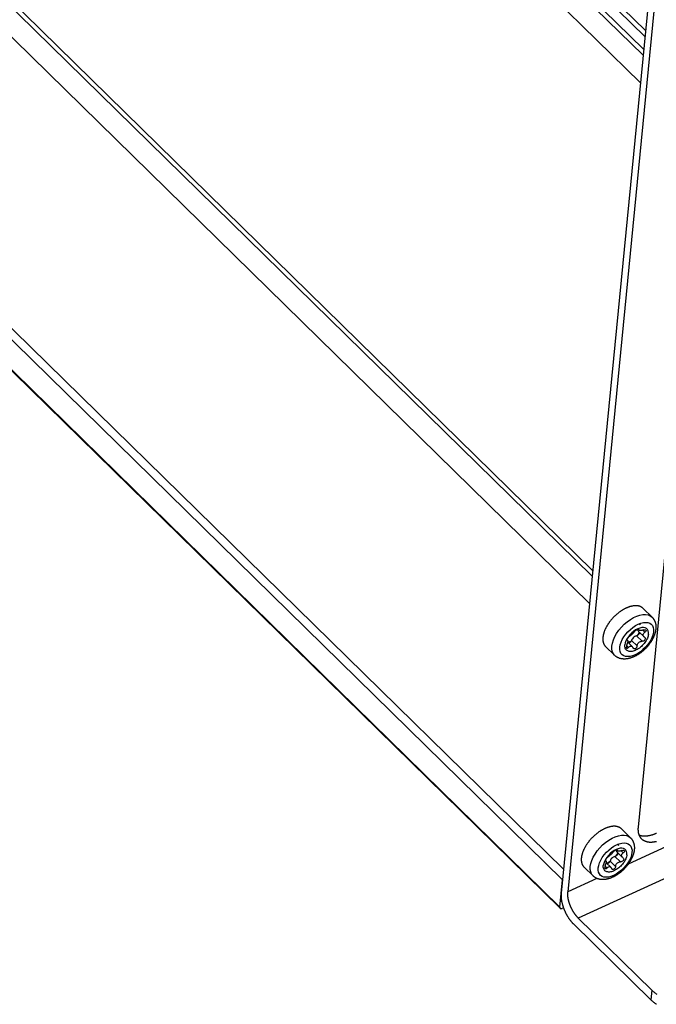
# Model space of a CAD drawing. Extents: x 0 to 594, y 0 to 420.
# Tile 40 of 101: x 490 to 509, y 77 to 107. Entities that reach past the tile are written whole.
import ezdxf

# ---------------------------------------------------------------- set-up
doc = ezdxf.new("R2010")
doc.units = 0
doc.header["$LTSCALE"] = 32.67
doc.layers.get('0').update_dxf_attribs({"linetype": 'CONTINUOUS'})

msp = doc.modelspace()

# ---------------------------------------------------------------- linework, layer by layer
at = {"color": 9, "linetype": 'CONTINUOUS'}
for p, q in [((451.383, 161.651), (508.345, 105.822)), ((505.854, 80.346), (448.838, 136.227)), ((501.386, 112.838), (508.362, 106)), ((501.852, 112.796), (508.399, 106.379)), ((501.988, 112.858), (508.417, 106.557)), ((553.916, 102.758), (507.901, 81.631)), ((555.281, 102.456), (506.409, 80.017)), ((508.203, 88.656), (508.215, 88.644)), ((508.335, 88.63), (508.4, 88.566)), ((508.149, 88.458), (508.315, 88.296)), ((507.855, 88.167), (507.912, 88.111)), ((507.868, 88.331), (507.874, 88.325)), ((508.002, 88.321), (508.168, 88.158)), ((507.504, 81.861), (507.67, 81.699)), ((507.558, 82.059), (507.57, 82.047)), ((507.69, 82.033), (507.755, 81.97)), ((507.21, 81.57), (507.267, 81.514)), ((507.223, 81.734), (507.229, 81.728)), ((507.357, 81.724), (507.523, 81.562)), ((506.967, 81.202), (506.095, 80.802)), ((508.606, 77.864), (508.578, 77.574))]:
    msp.add_line(p, q, dxfattribs=at)
at = {"color": 7, "linetype": 'CONTINUOUS'}
for p, q in [((508.264, 104.996), (451.303, 160.824)), ((449.854, 146.083), (506.823, 90.248)), ((449.933, 146.181), (506.838, 90.408)), ((506.742, 89.421), (449.774, 145.257)), ((449.075, 137.236), (505.966, 81.477)), ((448.918, 137.039), (505.933, 81.158)), ((505.864, 80.311), (448.849, 136.193)), ((508.559, 108.016), (505.895, 80.759)), ((508.738, 107.841), (506.095, 80.802)), ((509.104, 92.015), (508.197, 82.736)), ((508.613, 89.019), (508.346, 89.281)), ((508.191, 88.654), (508.221, 88.625)), ((508.195, 88.651), (508.193, 88.64)), ((507.867, 88.336), (507.883, 88.321)), ((508.207, 88.592), (508.368, 88.434)), ((508.235, 88.564), (508.236, 88.55)), ((508.386, 88.42), (508.396, 88.412)), ((507.493, 87.876), (507.226, 88.138)), ((507.874, 88.325), (507.87, 88.327)), ((507.888, 88.268), (508.024, 88.135)), ((507.969, 82.422), (507.701, 82.684)), ((507.546, 82.058), (507.576, 82.029)), ((507.55, 82.054), (507.548, 82.043)), ((507.562, 81.995), (507.723, 81.837)), ((507.59, 81.967), (507.591, 81.953)), ((507.222, 81.74), (507.238, 81.724)), ((507.229, 81.728), (507.225, 81.73)), ((507.244, 81.671), (507.379, 81.539)), ((507.741, 81.824), (507.752, 81.815)), ((506.849, 81.28), (506.581, 81.542)), ((505.854, 80.346), (505.933, 81.158)), ((505.935, 81.159), (505.933, 81.158)), ((505.927, 80.31), (505.964, 80.327)), ((506.262, 79.844), (508.578, 77.574)), ((506.409, 80.017), (508.606, 77.864))]:
    msp.add_line(p, q, dxfattribs=at)
for points in [[(508.346, 89.281), (508.343, 89.284), (508.337, 89.29), (508.33, 89.295), (508.323, 89.301), (508.317, 89.306), (508.31, 89.311), (508.302, 89.315), (508.295, 89.32), (508.287, 89.324), (508.279, 89.328), (508.271, 89.332), (508.263, 89.335), (508.255, 89.339), (508.246, 89.342), (508.238, 89.344), (508.229, 89.347), (508.22, 89.349), (508.21, 89.352), (508.201, 89.353), (508.192, 89.355), (508.182, 89.357), (508.172, 89.358), (508.162, 89.359), (508.152, 89.359), (508.142, 89.36), (508.132, 89.36), (508.121, 89.36), (508.111, 89.36), (508.1, 89.359), (508.089, 89.359), (508.078, 89.358), (508.067, 89.356), (508.056, 89.355), (508.045, 89.353), (508.033, 89.351), (508.022, 89.349), (508.011, 89.347), (507.999, 89.344), (507.987, 89.341), (507.976, 89.338), (507.964, 89.335), (507.952, 89.332), (507.94, 89.328), (507.928, 89.324), (507.916, 89.32), (507.904, 89.315), (507.892, 89.311), (507.879, 89.306), (507.867, 89.301), (507.855, 89.295), (507.843, 89.29), (507.83, 89.284), (507.818, 89.278), (507.806, 89.272), (507.793, 89.265), (507.781, 89.259), (507.769, 89.252), (507.757, 89.245), (507.744, 89.238), (507.732, 89.231), (507.72, 89.223), (507.707, 89.215), (507.695, 89.207), (507.683, 89.199), (507.671, 89.191), (507.659, 89.183), (507.647, 89.174), (507.635, 89.165), (507.623, 89.156), (507.611, 89.147), (507.599, 89.138), (507.587, 89.128), (507.576, 89.119), (507.564, 89.109), (507.552, 89.099), (507.541, 89.089), (507.53, 89.079), (507.518, 89.068), (507.507, 89.058), (507.496, 89.047), (507.485, 89.037), (507.474, 89.026), (507.464, 89.015), (507.453, 89.004), (507.443, 88.993), (507.432, 88.981), (507.422, 88.97), (507.412, 88.958), (507.402, 88.947), (507.392, 88.935), (507.382, 88.924), (507.373, 88.912), (507.364, 88.9), (507.354, 88.888), (507.345, 88.876), (507.336, 88.864), (507.328, 88.852), (507.319, 88.84), (507.311, 88.827), (507.302, 88.815), (507.294, 88.803), (507.287, 88.79), (507.279, 88.778), (507.271, 88.766), (507.264, 88.753), (507.257, 88.741), (507.25, 88.728), (507.243, 88.716), (507.237, 88.703), (507.23, 88.691), (507.224, 88.678), (507.218, 88.666), (507.213, 88.654), (507.207, 88.641), (507.202, 88.629), (507.197, 88.616), (507.192, 88.604), (507.187, 88.592), (507.183, 88.58), (507.179, 88.567), (507.175, 88.555), (507.171, 88.543), (507.168, 88.531), (507.164, 88.519), (507.161, 88.507), (507.158, 88.496), (507.156, 88.484), (507.153, 88.472), (507.151, 88.461), (507.149, 88.449), (507.148, 88.438), (507.146, 88.427), (507.145, 88.415)], [(508.613, 89.019), (508.62, 89.012), (508.627, 89.005), (508.633, 88.998), (508.639, 88.991), (508.645, 88.983), (508.651, 88.976), (508.657, 88.968), (508.662, 88.96), (508.668, 88.952), (508.673, 88.943), (508.678, 88.935), (508.682, 88.926), (508.687, 88.917), (508.691, 88.908), (508.695, 88.899), (508.699, 88.889), (508.703, 88.88), (508.706, 88.87), (508.71, 88.86), (508.713, 88.85), (508.715, 88.839), (508.718, 88.829), (508.72, 88.818), (508.723, 88.807), (508.724, 88.796), (508.726, 88.784), (508.727, 88.773), (508.728, 88.761), (508.729, 88.749), (508.73, 88.738), (508.73, 88.725), (508.73, 88.713), (508.73, 88.701), (508.729, 88.688), (508.728, 88.676), (508.727, 88.663)], [(508.727, 88.663), (508.726, 88.65), (508.724, 88.637), (508.722, 88.624), (508.72, 88.611), (508.718, 88.598), (508.715, 88.584), (508.712, 88.571), (508.708, 88.558), (508.705, 88.545), (508.701, 88.531), (508.697, 88.518), (508.692, 88.504), (508.688, 88.491), (508.683, 88.478), (508.678, 88.464), (508.672, 88.451), (508.667, 88.438), (508.661, 88.425), (508.655, 88.412), (508.649, 88.398), (508.642, 88.385), (508.636, 88.372), (508.629, 88.359), (508.622, 88.346), (508.615, 88.333), (508.607, 88.321), (508.6, 88.308), (508.592, 88.295), (508.584, 88.283), (508.576, 88.27), (508.567, 88.258), (508.559, 88.245), (508.55, 88.233), (508.541, 88.221), (508.532, 88.209), (508.523, 88.197), (508.514, 88.185), (508.504, 88.173), (508.494, 88.161), (508.485, 88.15), (508.475, 88.138), (508.465, 88.127), (508.454, 88.116), (508.444, 88.105), (508.434, 88.094), (508.423, 88.083), (508.412, 88.072), (508.401, 88.061), (508.39, 88.051), (508.379, 88.04), (508.368, 88.03), (508.357, 88.02), (508.345, 88.01), (508.334, 88), (508.322, 87.99), (508.311, 87.981), (508.299, 87.972), (508.287, 87.962), (508.275, 87.953), (508.263, 87.944), (508.251, 87.936), (508.238, 87.927), (508.226, 87.919), (508.214, 87.911), (508.201, 87.903), (508.189, 87.895), (508.176, 87.887), (508.163, 87.88), (508.151, 87.873), (508.138, 87.865), (508.125, 87.859), (508.112, 87.852), (508.099, 87.846), (508.086, 87.839), (508.073, 87.833), (508.06, 87.828), (508.047, 87.822), (508.034, 87.817), (508.02, 87.812), (508.007, 87.807), (507.994, 87.802), (507.981, 87.798), (507.968, 87.794), (507.955, 87.79), (507.941, 87.787), (507.928, 87.783), (507.915, 87.78), (507.902, 87.778), (507.889, 87.775), (507.876, 87.773), (507.864, 87.771), (507.851, 87.769), (507.838, 87.768), (507.826, 87.767), (507.813, 87.766), (507.801, 87.766), (507.789, 87.766), (507.777, 87.766), (507.765, 87.766), (507.753, 87.767), (507.741, 87.767), (507.73, 87.769), (507.719, 87.77), (507.708, 87.772), (507.697, 87.773), (507.686, 87.776), (507.675, 87.778), (507.665, 87.781), (507.655, 87.783), (507.645, 87.786), (507.635, 87.79), (507.625, 87.793), (507.616, 87.797), (507.606, 87.801), (507.597, 87.805), (507.588, 87.809), (507.579, 87.814), (507.571, 87.819), (507.562, 87.823), (507.554, 87.829), (507.546, 87.834), (507.538, 87.839), (507.53, 87.845), (507.522, 87.851), (507.515, 87.857), (507.508, 87.863), (507.5, 87.87), (507.493, 87.876)], [(508.507, 88.511), (508.507, 88.563), (508.496, 88.61), (508.475, 88.648), (508.445, 88.678), (508.405, 88.697), (508.357, 88.706), (508.304, 88.704), (508.246, 88.691), (508.185, 88.667), (508.124, 88.635), (508.063, 88.593), (508.005, 88.544), (507.952, 88.489), (507.905, 88.43), (507.865, 88.369), (507.834, 88.306), (507.813, 88.245), (507.802, 88.187)], [(508.092, 88.587), (508.104, 88.601), (508.119, 88.614), (508.136, 88.627), (508.154, 88.638), (508.171, 88.647), (508.187, 88.653), (508.2, 88.656), (508.209, 88.655), (508.213, 88.653)], [(508.193, 88.64), (508.193, 88.621), (508.198, 88.604), (508.207, 88.592)], [(508.213, 88.653), (508.214, 88.651), (508.215, 88.644)], [(508.221, 88.625), (508.219, 88.627), (508.215, 88.634), (508.215, 88.644)], [(508.348, 88.635), (508.325, 88.627), (508.304, 88.621), (508.284, 88.617), (508.266, 88.615), (508.25, 88.615), (508.237, 88.617), (508.227, 88.621), (508.221, 88.625)], [(508.229, 88.829), (508.236, 88.821), (508.258, 88.786), (508.258, 88.784)], [(508.348, 88.635), (508.37, 88.641), (508.391, 88.643), (508.408, 88.642), (508.421, 88.637), (508.428, 88.632)], [(508.428, 88.632), (508.431, 88.629), (508.435, 88.619), (508.434, 88.607)], [(507.145, 88.415), (507.144, 88.404), (507.143, 88.393), (507.143, 88.383), (507.143, 88.372), (507.143, 88.361), (507.143, 88.351), (507.143, 88.341), (507.144, 88.33), (507.145, 88.32), (507.146, 88.31), (507.147, 88.301), (507.149, 88.291), (507.151, 88.282), (507.153, 88.272), (507.155, 88.263), (507.158, 88.254), (507.161, 88.245), (507.164, 88.237), (507.167, 88.228), (507.17, 88.22), (507.174, 88.212), (507.178, 88.204), (507.182, 88.196), (507.187, 88.189), (507.191, 88.181), (507.196, 88.174), (507.201, 88.167), (507.206, 88.16), (507.212, 88.154), (507.217, 88.148), (507.223, 88.141), (507.226, 88.138)], [(508.507, 88.511), (508.503, 88.481), (508.496, 88.451), (508.486, 88.42), (508.474, 88.388), (508.459, 88.356), (508.441, 88.324), (508.421, 88.292), (508.399, 88.261), (508.376, 88.23), (508.35, 88.2), (508.323, 88.172), (508.294, 88.144), (508.264, 88.119), (508.234, 88.095), (508.202, 88.074), (508.171, 88.054), (508.139, 88.037), (508.107, 88.023), (508.076, 88.011), (508.046, 88.002), (508.016, 87.995), (507.987, 87.992), (507.96, 87.991), (507.934, 87.993), (507.91, 87.998), (507.888, 88.006), (507.868, 88.017), (507.851, 88.03), (507.836, 88.046), (507.823, 88.065), (507.813, 88.085), (507.806, 88.108), (507.802, 88.133), (507.801, 88.159), (507.802, 88.187)], [(507.87, 88.327), (507.869, 88.328), (507.867, 88.336), (507.869, 88.348)], [(507.869, 88.348), (507.874, 88.362), (507.882, 88.378), (507.893, 88.395), (507.905, 88.412), (507.919, 88.427), (507.932, 88.44), (507.945, 88.45)], [(508.092, 88.587), (508.08, 88.572), (508.067, 88.556), (508.052, 88.54), (508.037, 88.525), (508.022, 88.51), (508.005, 88.495), (507.989, 88.482), (507.974, 88.47), (507.959, 88.459), (507.945, 88.45)], [(508.149, 88.458), (508.124, 88.45), (508.098, 88.437), (508.073, 88.419), (508.05, 88.397), (508.029, 88.373), (508.013, 88.347), (508.002, 88.321)], [(508.224, 88.518), (508.213, 88.501), (508.199, 88.486), (508.182, 88.473), (508.166, 88.463), (508.149, 88.458)], [(508.232, 88.567), (508.207, 88.519), (508.171, 88.466)], [(508.236, 88.55), (508.234, 88.54), (508.23, 88.529), (508.224, 88.518)], [(508.411, 88.378), (508.409, 88.36), (508.402, 88.343), (508.39, 88.327), (508.375, 88.314), (508.356, 88.303), (508.336, 88.297), (508.315, 88.296)], [(508.347, 88.489), (508.351, 88.506), (508.357, 88.521), (508.367, 88.536), (508.382, 88.552), (508.4, 88.566)], [(508.367, 88.434), (508.359, 88.444), (508.351, 88.457), (508.347, 88.472), (508.347, 88.489)], [(508.386, 88.42), (508.37, 88.431), (508.367, 88.434)], [(508.396, 88.412), (508.399, 88.409), (508.408, 88.395), (508.411, 88.378)], [(508.434, 88.607), (508.427, 88.593), (508.416, 88.58), (508.4, 88.566)], [(507.86, 88.179), (507.854, 88.164), (507.85, 88.149), (507.847, 88.133), (507.846, 88.119)], [(507.856, 88.089), (507.854, 88.092), (507.848, 88.104), (507.846, 88.119)], [(507.912, 88.111), (507.898, 88.096), (507.884, 88.087), (507.872, 88.083), (507.862, 88.085), (507.856, 88.089)], [(507.86, 88.179), (507.872, 88.208), (507.881, 88.235), (507.887, 88.257), (507.89, 88.279)], [(507.874, 88.325), (507.881, 88.322), (507.883, 88.321)], [(507.883, 88.321), (507.886, 88.315), (507.889, 88.306), (507.891, 88.295), (507.89, 88.279)], [(507.991, 88.298), (507.954, 88.275), (507.904, 88.252)], [(507.912, 88.111), (507.926, 88.126), (507.94, 88.138), (507.955, 88.146), (507.971, 88.151), (507.987, 88.153), (508.003, 88.149), (508.019, 88.14), (508.023, 88.136)], [(507.936, 88.249), (507.92, 88.243), (507.914, 88.243)], [(508.002, 88.321), (507.995, 88.304), (507.983, 88.287), (507.969, 88.271), (507.953, 88.258), (507.936, 88.249)], [(508.023, 88.136), (508.033, 88.124), (508.045, 88.102)], [(508.058, 88.082), (508.053, 88.087), (508.045, 88.102)], [(508.168, 88.158), (508.164, 88.137), (508.156, 88.116), (508.144, 88.098), (508.13, 88.084), (508.113, 88.074), (508.096, 88.069), (508.08, 88.07), (508.066, 88.076), (508.058, 88.082)], [(508.168, 88.158), (508.172, 88.183), (508.179, 88.206), (508.191, 88.228), (508.205, 88.247), (508.222, 88.264), (508.243, 88.278), (508.265, 88.288), (508.289, 88.294), (508.315, 88.296)], [(507.701, 82.684), (507.698, 82.687), (507.692, 82.693), (507.685, 82.699), (507.679, 82.704), (507.672, 82.709), (507.665, 82.714), (507.658, 82.719), (507.65, 82.723), (507.642, 82.727), (507.635, 82.731), (507.627, 82.735), (507.618, 82.738), (507.61, 82.742), (507.602, 82.745), (507.593, 82.748), (507.584, 82.75), (507.575, 82.753), (507.566, 82.755), (507.556, 82.757), (507.547, 82.758), (507.537, 82.76), (507.528, 82.761), (507.518, 82.762), (507.508, 82.763), (507.497, 82.763), (507.487, 82.763), (507.477, 82.763), (507.466, 82.763), (507.455, 82.763), (507.444, 82.762), (507.434, 82.761), (507.422, 82.76), (507.411, 82.758), (507.4, 82.757), (507.389, 82.755), (507.377, 82.753), (507.366, 82.75), (507.354, 82.748), (507.343, 82.745), (507.331, 82.742), (507.319, 82.738), (507.307, 82.735), (507.295, 82.731), (507.283, 82.727), (507.271, 82.723), (507.259, 82.718), (507.247, 82.714), (507.235, 82.709), (507.223, 82.704), (507.21, 82.698), (507.198, 82.693), (507.186, 82.687), (507.173, 82.681), (507.161, 82.675), (507.149, 82.669), (507.136, 82.662), (507.124, 82.655), (507.112, 82.648), (507.1, 82.641), (507.087, 82.634), (507.075, 82.626), (507.063, 82.619), (507.05, 82.611), (507.038, 82.603), (507.026, 82.594), (507.014, 82.586), (507.002, 82.577), (506.99, 82.568), (506.978, 82.559), (506.966, 82.55), (506.954, 82.541), (506.943, 82.531), (506.931, 82.522), (506.919, 82.512), (506.908, 82.502), (506.896, 82.492), (506.885, 82.482), (506.874, 82.472), (506.863, 82.461), (506.851, 82.451), (506.841, 82.44), (506.83, 82.429), (506.819, 82.418), (506.808, 82.407), (506.798, 82.396), (506.788, 82.385), (506.777, 82.373), (506.767, 82.362), (506.757, 82.35), (506.747, 82.339), (506.738, 82.327), (506.728, 82.315), (506.719, 82.303), (506.71, 82.291), (506.701, 82.279), (506.692, 82.267), (506.683, 82.255), (506.674, 82.243), (506.666, 82.231), (506.658, 82.218), (506.65, 82.206), (506.642, 82.194), (506.634, 82.181), (506.627, 82.169), (506.619, 82.156), (506.612, 82.144), (506.605, 82.132), (506.599, 82.119), (506.592, 82.107), (506.586, 82.094), (506.58, 82.082), (506.574, 82.069), (506.568, 82.057), (506.563, 82.044), (506.557, 82.032), (506.552, 82.02), (506.547, 82.007), (506.543, 81.995), (506.538, 81.983), (506.534, 81.971), (506.53, 81.959), (506.526, 81.947), (506.523, 81.935), (506.52, 81.923), (506.517, 81.911), (506.514, 81.899), (506.511, 81.887), (506.509, 81.876), (506.507, 81.864), (506.505, 81.853), (506.503, 81.841), (506.502, 81.83), (506.5, 81.819)], [(508.197, 82.736), (508.196, 82.723), (508.195, 82.709), (508.194, 82.696), (508.194, 82.683), (508.194, 82.67), (508.194, 82.657), (508.195, 82.644), (508.195, 82.632), (508.197, 82.619), (508.198, 82.607), (508.2, 82.595), (508.202, 82.583), (508.204, 82.572), (508.206, 82.56), (508.209, 82.549), (508.212, 82.538), (508.215, 82.527), (508.219, 82.516), (508.223, 82.506), (508.227, 82.496), (508.231, 82.486), (508.236, 82.476), (508.241, 82.466), (508.246, 82.457), (508.252, 82.448), (508.258, 82.439), (508.264, 82.43), (508.27, 82.422), (508.277, 82.413), (508.283, 82.405), (508.29, 82.398), (508.298, 82.39)], [(508.744, 82.551), (508.729, 82.545), (508.714, 82.539), (508.7, 82.533), (508.685, 82.527), (508.671, 82.521), (508.656, 82.516), (508.642, 82.511), (508.627, 82.506), (508.613, 82.502), (508.599, 82.497), (508.585, 82.493), (508.571, 82.49), (508.557, 82.486), (508.543, 82.483), (508.529, 82.48), (508.515, 82.477), (508.502, 82.475), (508.488, 82.473), (508.475, 82.471), (508.462, 82.47), (508.448, 82.468), (508.435, 82.467), (508.423, 82.467), (508.41, 82.466), (508.397, 82.466), (508.385, 82.466), (508.372, 82.466), (508.36, 82.467), (508.348, 82.468), (508.336, 82.469), (508.325, 82.47), (508.313, 82.472), (508.302, 82.474), (508.29, 82.476), (508.279, 82.479), (508.269, 82.482), (508.258, 82.485), (508.247, 82.488), (508.237, 82.492), (508.227, 82.495), (508.227, 82.496)], [(507.584, 82.232), (507.592, 82.224), (507.613, 82.189), (507.613, 82.187)], [(507.969, 82.422), (507.975, 82.416), (507.982, 82.409), (507.988, 82.401), (507.995, 82.394), (508.001, 82.387), (508.006, 82.379), (508.012, 82.371), (508.018, 82.363), (508.023, 82.355), (508.028, 82.347), (508.033, 82.338), (508.038, 82.329), (508.042, 82.32), (508.046, 82.311), (508.051, 82.302), (508.054, 82.292), (508.058, 82.283), (508.062, 82.273), (508.065, 82.263), (508.068, 82.253), (508.071, 82.242), (508.073, 82.232), (508.076, 82.221), (508.078, 82.21), (508.08, 82.199), (508.081, 82.188), (508.083, 82.176), (508.084, 82.165), (508.085, 82.153), (508.085, 82.141), (508.085, 82.129), (508.085, 82.116), (508.085, 82.104), (508.085, 82.091), (508.084, 82.079), (508.083, 82.066)], [(508.298, 82.39), (508.305, 82.383), (508.313, 82.376), (508.321, 82.37), (508.329, 82.363), (508.338, 82.357), (508.347, 82.351), (508.356, 82.345), (508.365, 82.34), (508.374, 82.335), (508.384, 82.33), (508.394, 82.326), (508.404, 82.321), (508.414, 82.317), (508.425, 82.314), (508.436, 82.31), (508.446, 82.307), (508.458, 82.304), (508.469, 82.302), (508.48, 82.299), (508.492, 82.297), (508.504, 82.296), (508.516, 82.294), (508.528, 82.293), (508.54, 82.292), (508.553, 82.291), (508.566, 82.291), (508.578, 82.291), (508.591, 82.291), (508.605, 82.292), (508.618, 82.293), (508.631, 82.294), (508.645, 82.295), (508.658, 82.297), (508.672, 82.299), (508.686, 82.301), (508.7, 82.304), (508.714, 82.307), (508.728, 82.31), (508.743, 82.313)], [(508.083, 82.066), (508.081, 82.053), (508.08, 82.04), (508.078, 82.027), (508.075, 82.014), (508.073, 82.001), (508.07, 81.988), (508.067, 81.974), (508.064, 81.961), (508.06, 81.948), (508.056, 81.934), (508.052, 81.921), (508.048, 81.908), (508.043, 81.894), (508.038, 81.881), (508.033, 81.868), (508.028, 81.854), (508.022, 81.841), (508.016, 81.828), (508.01, 81.815), (508.004, 81.802), (507.998, 81.789), (507.991, 81.775), (507.984, 81.763), (507.977, 81.75), (507.97, 81.737), (507.962, 81.724), (507.955, 81.711), (507.947, 81.699), (507.939, 81.686), (507.931, 81.673), (507.922, 81.661), (507.914, 81.649), (507.905, 81.636), (507.896, 81.624), (507.887, 81.612), (507.878, 81.6), (507.869, 81.588), (507.859, 81.576), (507.85, 81.565), (507.84, 81.553), (507.83, 81.542), (507.82, 81.53), (507.81, 81.519), (507.799, 81.508), (507.789, 81.497), (507.778, 81.486), (507.768, 81.475), (507.757, 81.464), (507.746, 81.454), (507.735, 81.443), (507.723, 81.433), (507.712, 81.423), (507.701, 81.413), (507.689, 81.403), (507.678, 81.394), (507.666, 81.384), (507.654, 81.375), (507.642, 81.366), (507.63, 81.357), (507.618, 81.348), (507.606, 81.339), (507.594, 81.33), (507.581, 81.322), (507.569, 81.314), (507.556, 81.306), (507.544, 81.298), (507.531, 81.29), (507.519, 81.283), (507.506, 81.276), (507.493, 81.269), (507.48, 81.262), (507.467, 81.255), (507.454, 81.249), (507.441, 81.243), (507.428, 81.237), (507.415, 81.231), (507.402, 81.225), (507.389, 81.22), (507.376, 81.215), (507.363, 81.21), (507.349, 81.206), (507.336, 81.201), (507.323, 81.197), (507.31, 81.193), (507.297, 81.19), (507.284, 81.187), (507.271, 81.184), (507.258, 81.181), (507.245, 81.178), (507.232, 81.176), (507.219, 81.174), (507.206, 81.173), (507.193, 81.171), (507.181, 81.17), (507.168, 81.17), (507.156, 81.169), (507.144, 81.169), (507.132, 81.169), (507.12, 81.169), (507.108, 81.17), (507.097, 81.171), (507.085, 81.172), (507.074, 81.173), (507.063, 81.175), (507.052, 81.177), (507.041, 81.179), (507.031, 81.181), (507.02, 81.184), (507.01, 81.187), (507, 81.19), (506.99, 81.193), (506.98, 81.196), (506.971, 81.2), (506.961, 81.204), (506.952, 81.208), (506.943, 81.213), (506.934, 81.217), (506.926, 81.222), (506.917, 81.227), (506.909, 81.232), (506.901, 81.237), (506.893, 81.243), (506.885, 81.248), (506.878, 81.254), (506.87, 81.26), (506.863, 81.267), (506.856, 81.273), (506.849, 81.28)], [(507.862, 81.914), (507.858, 81.885), (507.851, 81.854), (507.841, 81.823), (507.829, 81.791), (507.814, 81.759), (507.796, 81.727), (507.777, 81.695), (507.755, 81.664), (507.731, 81.633), (507.705, 81.603), (507.678, 81.575), (507.649, 81.548), (507.62, 81.522), (507.589, 81.499), (507.558, 81.477), (507.526, 81.458), (507.494, 81.441), (507.463, 81.426), (507.431, 81.414), (507.401, 81.405), (507.371, 81.399), (507.343, 81.395), (507.315, 81.394), (507.289, 81.397), (507.266, 81.402), (507.244, 81.41), (507.224, 81.42), (507.206, 81.434), (507.191, 81.449), (507.179, 81.468), (507.169, 81.488), (507.162, 81.511), (507.157, 81.536), (507.156, 81.562), (507.157, 81.59)], [(507.862, 81.914), (507.862, 81.967), (507.852, 82.013), (507.831, 82.052), (507.8, 82.081), (507.76, 82.1), (507.713, 82.109), (507.659, 82.107), (507.601, 82.094), (507.541, 82.071), (507.479, 82.038), (507.418, 81.996), (507.361, 81.947), (507.307, 81.892), (507.26, 81.833), (507.22, 81.772), (507.189, 81.709), (507.168, 81.648), (507.157, 81.59)], [(507.447, 81.99), (507.436, 81.975), (507.422, 81.96), (507.407, 81.944), (507.393, 81.929), (507.377, 81.913), (507.361, 81.899), (507.344, 81.885), (507.329, 81.873), (507.314, 81.862), (507.3, 81.853)], [(507.504, 81.861), (507.479, 81.854), (507.453, 81.84), (507.428, 81.822), (507.405, 81.8), (507.385, 81.776), (507.369, 81.75), (507.357, 81.724)], [(507.447, 81.99), (507.459, 82.004), (507.474, 82.018), (507.491, 82.03), (507.509, 82.042), (507.526, 82.051), (507.542, 82.057), (507.555, 82.059), (507.564, 82.059), (507.568, 82.056)], [(507.58, 81.921), (507.568, 81.904), (507.554, 81.889), (507.538, 81.876), (507.521, 81.867), (507.504, 81.861)], [(507.587, 81.971), (507.562, 81.923), (507.526, 81.87)], [(507.548, 82.043), (507.548, 82.024), (507.553, 82.008), (507.562, 81.995)], [(507.568, 82.056), (507.57, 82.054), (507.57, 82.047)], [(507.576, 82.029), (507.575, 82.03), (507.571, 82.037), (507.57, 82.047)], [(507.703, 82.038), (507.68, 82.03), (507.659, 82.024), (507.639, 82.02), (507.621, 82.019), (507.606, 82.019), (507.592, 82.02), (507.582, 82.024), (507.576, 82.029)], [(507.591, 81.953), (507.589, 81.943), (507.585, 81.932), (507.58, 81.921)], [(507.702, 81.892), (507.706, 81.909), (507.713, 81.925), (507.723, 81.939), (507.737, 81.955), (507.755, 81.97)], [(507.723, 81.837), (507.714, 81.848), (507.707, 81.861), (507.703, 81.875), (507.702, 81.892)], [(507.703, 82.038), (507.725, 82.044), (507.746, 82.047), (507.764, 82.045), (507.777, 82.04), (507.783, 82.036)], [(507.789, 82.01), (507.783, 81.997), (507.771, 81.983), (507.755, 81.97)], [(507.783, 82.036), (507.786, 82.032), (507.79, 82.022), (507.789, 82.01)], [(506.5, 81.819), (506.499, 81.808), (506.499, 81.797), (506.498, 81.786), (506.498, 81.775), (506.498, 81.765), (506.498, 81.754), (506.499, 81.744), (506.499, 81.734), (506.5, 81.724), (506.501, 81.714), (506.503, 81.704), (506.504, 81.694), (506.506, 81.685), (506.508, 81.676), (506.511, 81.666), (506.513, 81.657), (506.516, 81.649), (506.519, 81.64), (506.522, 81.632), (506.526, 81.623), (506.529, 81.615), (506.533, 81.607), (506.537, 81.6), (506.542, 81.592), (506.546, 81.585), (506.551, 81.577), (506.556, 81.57), (506.561, 81.564), (506.567, 81.557), (506.573, 81.551), (506.578, 81.545), (506.581, 81.542)], [(507.215, 81.582), (507.209, 81.567), (507.205, 81.552), (507.202, 81.536), (507.202, 81.522)], [(507.215, 81.582), (507.227, 81.612), (507.236, 81.638), (507.242, 81.66), (507.245, 81.682)], [(507.225, 81.73), (507.224, 81.732), (507.222, 81.739), (507.224, 81.751)], [(507.224, 81.751), (507.229, 81.765), (507.237, 81.781), (507.248, 81.798), (507.261, 81.815), (507.274, 81.831), (507.288, 81.843), (507.3, 81.853)], [(507.229, 81.728), (507.237, 81.725), (507.238, 81.724)], [(507.238, 81.724), (507.242, 81.719), (507.245, 81.71), (507.246, 81.698), (507.245, 81.682)], [(507.346, 81.701), (507.309, 81.678), (507.26, 81.656)], [(507.292, 81.652), (507.275, 81.646), (507.27, 81.646)], [(507.357, 81.724), (507.35, 81.707), (507.339, 81.69), (507.325, 81.675), (507.309, 81.662), (507.292, 81.652)], [(507.523, 81.562), (507.527, 81.586), (507.535, 81.61), (507.546, 81.631), (507.56, 81.65), (507.578, 81.667), (507.598, 81.681), (507.621, 81.691), (507.645, 81.697), (507.67, 81.699)], [(507.767, 81.781), (507.765, 81.764), (507.757, 81.746), (507.746, 81.731), (507.73, 81.717), (507.711, 81.707), (507.691, 81.7), (507.67, 81.699)], [(507.741, 81.824), (507.726, 81.835), (507.723, 81.837)], [(507.752, 81.815), (507.755, 81.812), (507.763, 81.798), (507.767, 81.781)], [(507.212, 81.492), (507.209, 81.496), (507.204, 81.507), (507.202, 81.522)], [(507.267, 81.514), (507.253, 81.499), (507.24, 81.49), (507.227, 81.487), (507.217, 81.488), (507.212, 81.492)], [(507.267, 81.514), (507.281, 81.529), (507.295, 81.541), (507.31, 81.549), (507.326, 81.555), (507.342, 81.556), (507.358, 81.552), (507.374, 81.543), (507.379, 81.539)], [(507.379, 81.539), (507.388, 81.527), (507.4, 81.505)], [(507.413, 81.485), (507.409, 81.49), (507.4, 81.505)], [(507.523, 81.562), (507.519, 81.54), (507.511, 81.519), (507.5, 81.502), (507.485, 81.487), (507.469, 81.477), (507.452, 81.472), (507.435, 81.473), (507.421, 81.479), (507.413, 81.485)], [(505.895, 80.759), (505.894, 80.749), (505.894, 80.738), (505.893, 80.728), (505.893, 80.717), (505.893, 80.707), (505.892, 80.696), (505.893, 80.685), (505.893, 80.673), (505.893, 80.662), (505.894, 80.651), (505.895, 80.639), (505.895, 80.627), (505.897, 80.616), (505.898, 80.604), (505.899, 80.592), (505.901, 80.58), (505.902, 80.568), (505.904, 80.555), (505.906, 80.543), (505.909, 80.531), (505.911, 80.518), (505.914, 80.506), (505.916, 80.493), (505.919, 80.48), (505.922, 80.468), (505.925, 80.455), (505.929, 80.442), (505.932, 80.429), (505.936, 80.416), (505.939, 80.403), (505.943, 80.391), (505.947, 80.378), (505.952, 80.365), (505.956, 80.352), (505.96, 80.339), (505.965, 80.326), (505.97, 80.313), (505.975, 80.3), (505.98, 80.287), (505.985, 80.274), (505.99, 80.261), (505.995, 80.249), (506.001, 80.236), (506.007, 80.223), (506.012, 80.211), (506.018, 80.198), (506.024, 80.185), (506.03, 80.173), (506.037, 80.16), (506.043, 80.148), (506.049, 80.136), (506.056, 80.124), (506.063, 80.112), (506.069, 80.1), (506.076, 80.088), (506.083, 80.076), (506.09, 80.064), (506.097, 80.053), (506.105, 80.041), (506.112, 80.03), (506.119, 80.019), (506.127, 80.008), (506.134, 79.997), (506.142, 79.986), (506.149, 79.975), (506.157, 79.965), (506.165, 79.955), (506.173, 79.944), (506.181, 79.934), (506.189, 79.924), (506.196, 79.915), (506.205, 79.905), (506.213, 79.896), (506.221, 79.887), (506.229, 79.878), (506.237, 79.869), (506.245, 79.86), (506.253, 79.852), (506.262, 79.844)], [(506.409, 80.017), (506.402, 80.025), (506.394, 80.032), (506.387, 80.04), (506.38, 80.048), (506.372, 80.056), (506.365, 80.064), (506.358, 80.072), (506.351, 80.081), (506.344, 80.089), (506.337, 80.098), (506.33, 80.107), (506.323, 80.116), (506.316, 80.126), (506.309, 80.135), (506.302, 80.145), (506.295, 80.154), (506.289, 80.164), (506.282, 80.174), (506.276, 80.184), (506.269, 80.194), (506.263, 80.205), (506.257, 80.215), (506.25, 80.225), (506.244, 80.236), (506.238, 80.247), (506.232, 80.257), (506.227, 80.268), (506.221, 80.279), (506.215, 80.29), (506.21, 80.301), (506.204, 80.312), (506.199, 80.324), (506.194, 80.335), (506.189, 80.346), (506.184, 80.358), (506.179, 80.369), (506.174, 80.38), (506.169, 80.392), (506.165, 80.403), (506.16, 80.415), (506.156, 80.426), (506.152, 80.438), (506.148, 80.449), (506.144, 80.461), (506.14, 80.472), (506.137, 80.484), (506.133, 80.495), (506.13, 80.507), (506.126, 80.518), (506.123, 80.53), (506.12, 80.541), (506.118, 80.553), (506.115, 80.564), (506.112, 80.575), (506.11, 80.586), (506.108, 80.598), (506.106, 80.609), (506.104, 80.62), (506.102, 80.631), (506.1, 80.642), (506.099, 80.652), (506.098, 80.663), (506.096, 80.674), (506.095, 80.684), (506.095, 80.695), (506.094, 80.705), (506.093, 80.715), (506.093, 80.725), (506.093, 80.735), (506.092, 80.745), (506.092, 80.755), (506.093, 80.765), (506.093, 80.774), (506.093, 80.783), (506.094, 80.793), (506.095, 80.802)], [(505.854, 80.346), (505.854, 80.344), (505.854, 80.341), (505.854, 80.339), (505.854, 80.337), (505.854, 80.335), (505.854, 80.333), (505.854, 80.331), (505.855, 80.329), (505.855, 80.327), (505.856, 80.325), (505.857, 80.323), (505.857, 80.321), (505.858, 80.32), (505.859, 80.318), (505.86, 80.317), (505.861, 80.315), (505.862, 80.314), (505.863, 80.312), (505.864, 80.311)], [(505.864, 80.311), (505.864, 80.311), (505.866, 80.31), (505.867, 80.309), (505.869, 80.308), (505.87, 80.307), (505.872, 80.306), (505.873, 80.305), (505.875, 80.304), (505.877, 80.304), (505.879, 80.303), (505.881, 80.303), (505.883, 80.302), (505.885, 80.302), (505.887, 80.302), (505.889, 80.301), (505.891, 80.301), (505.893, 80.301), (505.895, 80.302), (505.898, 80.302), (505.9, 80.302), (505.902, 80.302), (505.905, 80.303), (505.907, 80.303), (505.909, 80.304), (505.912, 80.304), (505.914, 80.305), (505.917, 80.306), (505.919, 80.307), (505.922, 80.308), (505.925, 80.309), (505.927, 80.31)], [(508.606, 77.864), (508.617, 77.853), (508.628, 77.843), (508.64, 77.833), (508.651, 77.823), (508.663, 77.813), (508.675, 77.803), (508.688, 77.793), (508.7, 77.784), (508.713, 77.774), (508.726, 77.765), (508.739, 77.756), (508.753, 77.747)], [(508.752, 77.44), (508.738, 77.448), (508.724, 77.457), (508.711, 77.466), (508.698, 77.475), (508.685, 77.484), (508.672, 77.494), (508.659, 77.503), (508.647, 77.513), (508.635, 77.523), (508.623, 77.533), (508.611, 77.543), (508.6, 77.553), (508.589, 77.563), (508.578, 77.574)]]:
    msp.add_lwpolyline(points, dxfattribs=at)
at = {"color": 9, "linetype": 'CONTINUOUS'}
for points in [[(507.413, 88.153), (507.428, 88.243), (507.458, 88.337), (507.501, 88.434), (507.556, 88.531), (507.622, 88.626), (507.698, 88.718), (507.782, 88.803), (507.872, 88.88), (507.966, 88.948), (508.062, 89.004), (508.158, 89.048), (508.251, 89.079), (508.34, 89.095), (508.423, 89.097), (508.497, 89.085), (508.562, 89.058), (508.613, 89.019)], [(507.65, 88.117), (507.663, 88.191), (507.688, 88.269), (507.725, 88.349), (507.772, 88.429), (507.829, 88.508), (507.894, 88.582), (507.966, 88.651), (508.042, 88.712), (508.121, 88.764), (508.2, 88.806), (508.278, 88.836), (508.354, 88.855), (508.424, 88.861), (508.487, 88.854), (508.543, 88.835), (508.589, 88.805), (508.624, 88.763), (508.648, 88.711), (508.66, 88.649), (508.659, 88.58)], [(508.659, 88.58), (508.646, 88.506), (508.621, 88.428), (508.584, 88.348), (508.537, 88.268), (508.48, 88.19), (508.415, 88.115), (508.343, 88.046), (508.267, 87.985), (508.188, 87.933), (508.109, 87.891), (508.031, 87.861), (507.955, 87.843), (507.885, 87.837), (507.821, 87.843), (507.766, 87.862), (507.72, 87.893), (507.685, 87.935), (507.661, 87.987), (507.649, 88.048), (507.65, 88.117)], [(507.493, 87.876), (507.451, 87.931), (507.424, 87.996), (507.411, 88.07), (507.413, 88.153)], [(506.768, 81.557), (506.783, 81.646), (506.813, 81.741), (506.856, 81.837), (506.911, 81.934), (506.977, 82.03), (507.053, 82.121), (507.137, 82.206), (507.227, 82.283), (507.321, 82.351), (507.417, 82.407), (507.513, 82.451), (507.607, 82.482), (507.696, 82.498), (507.778, 82.5), (507.853, 82.488), (507.917, 82.461), (507.969, 82.422)], [(507.005, 81.52), (507.018, 81.594), (507.043, 81.672), (507.08, 81.753), (507.127, 81.832), (507.184, 81.911), (507.25, 81.986), (507.321, 82.054), (507.397, 82.115), (507.476, 82.167), (507.555, 82.209), (507.634, 82.24), (507.709, 82.258), (507.779, 82.264), (507.843, 82.258), (507.898, 82.239), (507.944, 82.208), (507.98, 82.166), (508.003, 82.114), (508.015, 82.053), (508.014, 81.984)], [(508.014, 81.984), (508.001, 81.91), (507.976, 81.831), (507.939, 81.751), (507.892, 81.671), (507.835, 81.593), (507.77, 81.518), (507.698, 81.45), (507.622, 81.388), (507.544, 81.336), (507.464, 81.295), (507.386, 81.264), (507.311, 81.246), (507.24, 81.24), (507.177, 81.246), (507.121, 81.265), (507.075, 81.296), (507.04, 81.338), (507.016, 81.39), (507.004, 81.451), (507.005, 81.52)], [(506.849, 81.28), (506.807, 81.334), (506.78, 81.399), (506.767, 81.474), (506.768, 81.557)]]:
    msp.add_lwpolyline(points, dxfattribs=at)

doc.saveas('drawing.dxf')
